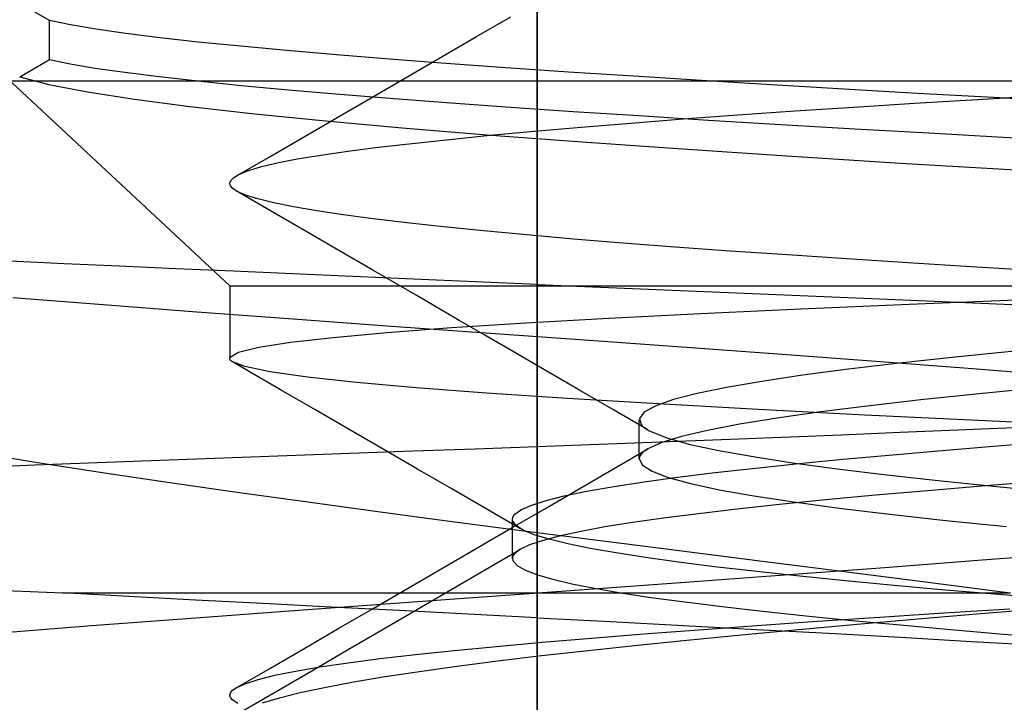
# Model space of a CAD drawing. Header units: millimetres. Extents: x 0 to 93, y -50 to 1.2.
# Tile 124 of 137: x 83.895 to 84.857, y -2.207 to -1.54. Entities that reach past the tile are written whole.
import ezdxf

# ---------------------------------------------------------------- set-up
doc = ezdxf.new("R2010")
doc.units = ezdxf.units.MM
doc.layers.add('MAIN-2', color=7, linetype='Continuous')

msp = doc.modelspace()

# ---------------------------------------------------------------- linework, layer by layer
at = {"layer": 'MAIN-2'}
for p, q in [((84.4005, -9), (84.4005, 0)), ((84.4005, 0), (84.4005, -9)), ((82.69, -0.48515), (84.1, -1.8)), ((84.4005, -8), (84.4005, -0.8)), ((84.4005, -0.8), (84.4005, -8)), ((83.92393, -1.54093), (83.69376, -1.40701)), ((83.92393, -1.54093), (83.69376, -1.40701)), ((84.34122, -1.55662), (84.37476, -1.53713)), ((84.34122, -1.55662), (84.37476, -1.53713)), ((83.94442, -1.54508), (83.92393, -1.54093)), ((83.92393, -1.57907), (83.92393, -1.54093)), ((83.94442, -1.54508), (83.92393, -1.54093)), ((83.92393, -1.57907), (83.92393, -1.54093)), ((83.96924, -1.54924), (83.94442, -1.54508)), ((83.96924, -1.54924), (83.94442, -1.54508)), ((83.99837, -1.55342), (83.96924, -1.54924)), ((83.99837, -1.55342), (83.96924, -1.54924)), ((84.0318, -1.55762), (83.99837, -1.55342)), ((84.0318, -1.55762), (83.99837, -1.55342)), ((84.06935, -1.56184), (84.0318, -1.55762)), ((84.06935, -1.56184), (84.0318, -1.55762)), ((84.30768, -1.57611), (84.34122, -1.55662)), ((84.30768, -1.57611), (84.34122, -1.55662)), ((84.11076, -1.56605), (84.06935, -1.56184)), ((84.11076, -1.56605), (84.06935, -1.56184)), ((84.15578, -1.57025), (84.11076, -1.56605)), ((84.15578, -1.57025), (84.11076, -1.56605)), ((84.20425, -1.57443), (84.15578, -1.57025)), ((84.20425, -1.57443), (84.15578, -1.57025)), ((84.25613, -1.57861), (84.20425, -1.57443)), ((84.25613, -1.57861), (84.20425, -1.57443)), ((84.27416, -1.59558), (84.30768, -1.57611)), ((84.27416, -1.59558), (84.30768, -1.57611)), ((83.8948, -1.59601), (83.92393, -1.57907)), ((83.8948, -1.59601), (83.92393, -1.57907)), ((83.92393, -1.57907), (83.94406, -1.58315)), ((83.92393, -1.57907), (83.94406, -1.58315)), ((83.94406, -1.58315), (83.96857, -1.58727)), ((83.94406, -1.58315), (83.96857, -1.58727)), ((83.96857, -1.58727), (83.99754, -1.59144)), ((83.96857, -1.58727), (83.99754, -1.59144)), ((84.31136, -1.58279), (84.25613, -1.57861)), ((84.31136, -1.58279), (84.25613, -1.57861)), ((84.36976, -1.58698), (84.31136, -1.58279)), ((84.36976, -1.58698), (84.31136, -1.58279)), ((84.43107, -1.59118), (84.36976, -1.58698)), ((84.43107, -1.59118), (84.36976, -1.58698)), ((83.8948, -1.59601), (83.92341, -1.60342)), ((83.8948, -1.59601), (83.92341, -1.60342)), ((83.99754, -1.59144), (84.03108, -1.59566)), ((83.99754, -1.59144), (84.03108, -1.59566)), ((84.03108, -1.59566), (84.06908, -1.59993)), ((84.03108, -1.59566), (84.06908, -1.59993)), ((84.24063, -1.61504), (84.27416, -1.59558)), ((84.24063, -1.61504), (84.27416, -1.59558)), ((84.49496, -1.59537), (84.43107, -1.59118)), ((84.49496, -1.59537), (84.43107, -1.59118)), ((84.56121, -1.59954), (84.49496, -1.59537)), ((84.56121, -1.59954), (84.49496, -1.59537)), ((84.4005, -1.6), (83.4005, -1.6)), ((83.92341, -1.60342), (83.96093, -1.61069)), ((83.92341, -1.60342), (83.96093, -1.61069)), ((84.06908, -1.59993), (84.11131, -1.60423)), ((84.06908, -1.59993), (84.11131, -1.60423)), ((84.11131, -1.60423), (84.1576, -1.60853)), ((84.11131, -1.60423), (84.1576, -1.60853)), ((85.4005, -1.6), (84.4005, -1.6)), ((84.4005, -1.6), (84.4005, -1.95735)), ((84.40051, -1.6), (84.40051, -1.79866)), ((84.62961, -1.6037), (84.56121, -1.59954)), ((84.62961, -1.6037), (84.56121, -1.59954)), ((84.7, -1.60786), (84.62961, -1.6037)), ((84.7, -1.60786), (84.62961, -1.6037)), ((83.96093, -1.61069), (84.00707, -1.61786)), ((83.96093, -1.61069), (84.00707, -1.61786)), ((84.1576, -1.60853), (84.20757, -1.61282)), ((84.1576, -1.60853), (84.20757, -1.61282)), ((84.20718, -1.63446), (84.24063, -1.61504)), ((84.20718, -1.63446), (84.24063, -1.61504)), ((84.20757, -1.61282), (84.26067, -1.61707)), ((84.20757, -1.61282), (84.26067, -1.61707)), ((84.77227, -1.61201), (84.7, -1.60786)), ((84.77227, -1.61201), (84.7, -1.60786)), ((84.84641, -1.61617), (84.77227, -1.61201)), ((84.84641, -1.61617), (84.77227, -1.61201)), ((84.83086, -1.61787), (84.89439, -1.61406)), ((84.83086, -1.61787), (84.89439, -1.61406)), ((84.9225, -1.62036), (84.84641, -1.61617)), ((84.9225, -1.62036), (84.84641, -1.61617)), ((84.00707, -1.61786), (84.06097, -1.62489)), ((84.00707, -1.61786), (84.06097, -1.62489)), ((84.06097, -1.62489), (84.12176, -1.6318)), ((84.06097, -1.62489), (84.12176, -1.6318)), ((84.26067, -1.61707), (84.31639, -1.62128)), ((84.26067, -1.61707), (84.31639, -1.62128)), ((84.31639, -1.62128), (84.37451, -1.62545)), ((84.31639, -1.62128), (84.37451, -1.62545)), ((84.37451, -1.62545), (84.43549, -1.6296)), ((84.37451, -1.62545), (84.43549, -1.6296)), ((84.65215, -1.62922), (84.70979, -1.6254)), ((84.65215, -1.62922), (84.70979, -1.6254)), ((84.70979, -1.6254), (84.76935, -1.62163)), ((84.70979, -1.6254), (84.76935, -1.62163)), ((84.76935, -1.62163), (84.83086, -1.61787)), ((84.76935, -1.62163), (84.83086, -1.61787)), ((84.12176, -1.6318), (84.19041, -1.63868)), ((84.12176, -1.6318), (84.19041, -1.63868)), ((84.17372, -1.65388), (84.20718, -1.63446)), ((84.17372, -1.65388), (84.20718, -1.63446)), ((84.43549, -1.6296), (84.49987, -1.6338)), ((84.43549, -1.6296), (84.49987, -1.6338)), ((84.49987, -1.6338), (84.56792, -1.63807)), ((84.49987, -1.6338), (84.56792, -1.63807)), ((84.54303, -1.63704), (84.5965, -1.6331)), ((84.54303, -1.63704), (84.5965, -1.6331)), ((84.5965, -1.6331), (84.65215, -1.62922)), ((84.5965, -1.6331), (84.65215, -1.62922)), ((84.19041, -1.63868), (84.26853, -1.6457)), ((84.19041, -1.63868), (84.26853, -1.6457)), ((84.39748, -1.64904), (84.44332, -1.64502)), ((84.39748, -1.64904), (84.44332, -1.64502)), ((84.44332, -1.64502), (84.49191, -1.64101)), ((84.44332, -1.64502), (84.49191, -1.64101)), ((84.49191, -1.64101), (84.54303, -1.63704)), ((84.49191, -1.64101), (84.54303, -1.63704)), ((84.56792, -1.63807), (84.63866, -1.64236)), ((84.56792, -1.63807), (84.63866, -1.64236)), ((84.63866, -1.64236), (84.71078, -1.6466)), ((84.63866, -1.64236), (84.71078, -1.6466)), ((84.14025, -1.6733), (84.17372, -1.65388)), ((84.14025, -1.6733), (84.17372, -1.65388)), ((84.26853, -1.6457), (84.35542, -1.6528)), ((84.26853, -1.6457), (84.35542, -1.6528)), ((84.31487, -1.65699), (84.3546, -1.65303)), ((84.31487, -1.65699), (84.3546, -1.65303)), ((84.3546, -1.65303), (84.39748, -1.64904)), ((84.3546, -1.65303), (84.39748, -1.64904)), ((84.35542, -1.6528), (84.44888, -1.65982)), ((84.35542, -1.6528), (84.44888, -1.65982)), ((84.71078, -1.6466), (84.78315, -1.65075)), ((84.71078, -1.6466), (84.78315, -1.65075)), ((84.78315, -1.65075), (84.856, -1.65483)), ((84.78315, -1.65075), (84.856, -1.65483)), ((84.856, -1.65483), (84.93035, -1.65891)), ((84.856, -1.65483), (84.93035, -1.65891)), ((84.2452, -1.66475), (84.27837, -1.66089)), ((84.2452, -1.66475), (84.27837, -1.66089)), ((84.27837, -1.66089), (84.31487, -1.65699)), ((84.27837, -1.66089), (84.31487, -1.65699)), ((84.44888, -1.65982), (84.54721, -1.66668)), ((84.44888, -1.65982), (84.54721, -1.66668)), ((84.10678, -1.69271), (84.14025, -1.6733)), ((84.10678, -1.69271), (84.14025, -1.6733)), ((84.16604, -1.67614), (84.18903, -1.67235)), ((84.16604, -1.67614), (84.18903, -1.67235)), ((84.18903, -1.67235), (84.21541, -1.66856)), ((84.18903, -1.67235), (84.21541, -1.66856)), ((84.21541, -1.66856), (84.2452, -1.66475)), ((84.21541, -1.66856), (84.2452, -1.66475)), ((84.54721, -1.66668), (84.64923, -1.67342)), ((84.54721, -1.66668), (84.64923, -1.67342)), ((84.64923, -1.67342), (84.75542, -1.68009)), ((84.64923, -1.67342), (84.75542, -1.68009)), ((84.13022, -1.68385), (84.14643, -1.67997)), ((84.13022, -1.68385), (84.14643, -1.67997)), ((84.14643, -1.67997), (84.16604, -1.67614)), ((84.14643, -1.67997), (84.16604, -1.67614)), ((84.75542, -1.68009), (84.8681, -1.68684)), ((84.75542, -1.68009), (84.8681, -1.68684)), ((84.10396, -1.69437), (84.10815, -1.69174)), ((84.10396, -1.69437), (84.10815, -1.69174)), ((84.10815, -1.69174), (84.11745, -1.68778)), ((84.10815, -1.69174), (84.11745, -1.68778)), ((84.11745, -1.68778), (84.13022, -1.68385)), ((84.11745, -1.68778), (84.13022, -1.68385)), ((84.10027, -1.69964), (84.10133, -1.69701)), ((84.10027, -1.69964), (84.10133, -1.69701)), ((84.10081, -1.70227), (84.10027, -1.69964)), ((84.10081, -1.70227), (84.10027, -1.69964)), ((84.10294, -1.70489), (84.10081, -1.70227)), ((84.10294, -1.70489), (84.10081, -1.70227)), ((84.10133, -1.69701), (84.10396, -1.69437)), ((84.10133, -1.69701), (84.10396, -1.69437)), ((84.10667, -1.70748), (84.10294, -1.70489)), ((84.10667, -1.70748), (84.10294, -1.70489)), ((84.13979, -1.7267), (84.10641, -1.70735)), ((84.13979, -1.7267), (84.10641, -1.70735)), ((84.11533, -1.71137), (84.10667, -1.70748)), ((84.11533, -1.71137), (84.10667, -1.70748)), ((84.12756, -1.71523), (84.11533, -1.71137)), ((84.12756, -1.71523), (84.11533, -1.71137)), ((84.14329, -1.71906), (84.12756, -1.71523)), ((84.14329, -1.71906), (84.12756, -1.71523)), ((84.16245, -1.72288), (84.14329, -1.71906)), ((84.16245, -1.72288), (84.14329, -1.71906)), ((84.17316, -1.74606), (84.13979, -1.7267)), ((84.17316, -1.74606), (84.13979, -1.7267)), ((84.18502, -1.72671), (84.16245, -1.72288)), ((84.18502, -1.72671), (84.16245, -1.72288)), ((84.21098, -1.73057), (84.18502, -1.72671)), ((84.21098, -1.73057), (84.18502, -1.72671)), ((84.24031, -1.73447), (84.21098, -1.73057)), ((84.24031, -1.73447), (84.21098, -1.73057)), ((84.27298, -1.73842), (84.24031, -1.73447)), ((84.27298, -1.73842), (84.24031, -1.73447)), ((84.30892, -1.7424), (84.27298, -1.73842)), ((84.30892, -1.7424), (84.27298, -1.73842)), ((84.20655, -1.76543), (84.17316, -1.74606)), ((84.20655, -1.76543), (84.17316, -1.74606)), ((84.34809, -1.7464), (84.30892, -1.7424)), ((84.34809, -1.7464), (84.30892, -1.7424)), ((84.39042, -1.75039), (84.34809, -1.7464)), ((84.39042, -1.75039), (84.34809, -1.7464)), ((84.43581, -1.75437), (84.39042, -1.75039)), ((84.43581, -1.75437), (84.39042, -1.75039)), ((84.48413, -1.75831), (84.43581, -1.75437)), ((84.48413, -1.75831), (84.43581, -1.75437)), ((84.53528, -1.76221), (84.48413, -1.75831)), ((84.53528, -1.76221), (84.48413, -1.75831)), ((84.23993, -1.7848), (84.20655, -1.76543)), ((84.23993, -1.7848), (84.20655, -1.76543)), ((84.589, -1.76608), (84.53528, -1.76221)), ((84.589, -1.76608), (84.53528, -1.76221)), ((84.64499, -1.76993), (84.589, -1.76608)), ((84.64499, -1.76993), (84.589, -1.76608)), ((84.70295, -1.77378), (84.64499, -1.76993)), ((84.70295, -1.77378), (84.64499, -1.76993)), ((83.9382, -1.77845), (83.88594, -1.77598)), ((83.99197, -1.7809), (83.9382, -1.77845)), ((84.76277, -1.77765), (84.70295, -1.77378)), ((84.76277, -1.77765), (84.70295, -1.77378)), ((84.82452, -1.78155), (84.76277, -1.77765)), ((84.82452, -1.78155), (84.76277, -1.77765)), ((84.04724, -1.78336), (83.99197, -1.7809)), ((84.10383, -1.78583), (84.04724, -1.78336)), ((84.16154, -1.78833), (84.10383, -1.78583)), ((84.2202, -1.79086), (84.16154, -1.78833)), ((84.28217, -1.80931), (84.23993, -1.7848)), ((84.28217, -1.80931), (84.23993, -1.7848)), ((84.88827, -1.78549), (84.82452, -1.78155)), ((84.88827, -1.78549), (84.82452, -1.78155)), ((84.27966, -1.79343), (84.2202, -1.79086)), ((84.33981, -1.79603), (84.27966, -1.79343)), ((84.40051, -1.79866), (84.33981, -1.79603)), ((84.40051, -1.79866), (84.45486, -1.80101)), ((84.1, -1.8), (85.6, -1.8)), ((84.1, -1.8), (84.1, -1.87102)), ((84.1, -1.8), (85.6, -1.8)), ((84.1, -1.8), (84.1, -1.87102)), ((84.45486, -1.80101), (84.50941, -1.80336)), ((84.50941, -1.80336), (84.56404, -1.8057)), ((84.56404, -1.8057), (84.61862, -1.80802)), ((84.61862, -1.80802), (84.67304, -1.81031)), ((83.97633, -1.81882), (83.88807, -1.81183)), ((84.32439, -1.83383), (84.28217, -1.80931)), ((84.32439, -1.83383), (84.28217, -1.80931)), ((84.65823, -1.82243), (84.76393, -1.81789)), ((84.65823, -1.82243), (84.76393, -1.81789)), ((84.67304, -1.81031), (84.7272, -1.81258)), ((84.7272, -1.81258), (84.78101, -1.81483)), ((84.76393, -1.81789), (84.87624, -1.81333)), ((84.76393, -1.81789), (84.87624, -1.81333)), ((84.78101, -1.81483), (84.83437, -1.81709)), ((84.83437, -1.81709), (84.88711, -1.81934)), ((84.06779, -1.8258), (83.97633, -1.81882)), ((84.16189, -1.83278), (84.06779, -1.8258)), ((84.47064, -1.83159), (84.56021, -1.82698)), ((84.47064, -1.83159), (84.56021, -1.82698)), ((84.56021, -1.82698), (84.65823, -1.82243)), ((84.56021, -1.82698), (84.65823, -1.82243)), ((84.258, -1.83977), (84.16189, -1.83278)), ((84.31664, -1.84095), (84.38939, -1.83625)), ((84.31664, -1.84095), (84.38939, -1.83625)), ((84.34927, -1.84828), (84.32439, -1.83383)), ((84.34927, -1.84828), (84.32439, -1.83383)), ((84.38939, -1.83625), (84.47064, -1.83159)), ((84.38939, -1.83625), (84.47064, -1.83159)), ((84.20103, -1.85046), (84.25354, -1.84569)), ((84.20103, -1.85046), (84.25354, -1.84569)), ((84.25354, -1.84569), (84.31664, -1.84095)), ((84.25354, -1.84569), (84.31664, -1.84095)), ((84.355, -1.84674), (84.258, -1.83977)), ((84.45141, -1.85365), (84.355, -1.84674)), ((84.12845, -1.86011), (84.15929, -1.85527)), ((84.12845, -1.86011), (84.15929, -1.85527)), ((84.15929, -1.85527), (84.20103, -1.85046)), ((84.15929, -1.85527), (84.20103, -1.85046)), ((84.37416, -1.86274), (84.34927, -1.84828)), ((84.37416, -1.86274), (84.34927, -1.84828)), ((84.5464, -1.86049), (84.45141, -1.85365)), ((84.10033, -1.86985), (84.10874, -1.86497)), ((84.10033, -1.86985), (84.10874, -1.86497)), ((84.10874, -1.86497), (84.12845, -1.86011)), ((84.10874, -1.86497), (84.12845, -1.86011)), ((84.40774, -1.88224), (84.37416, -1.86274)), ((84.40774, -1.88224), (84.37416, -1.86274)), ((84.63978, -1.86729), (84.5464, -1.86049)), ((84.86739, -1.86396), (84.80888, -1.86984)), ((84.86739, -1.86396), (84.80888, -1.86984)), ((84.10001, -1.87122), (84.10007, -1.87053)), ((84.10001, -1.87122), (84.10007, -1.87053)), ((84.10019, -1.8719), (84.10001, -1.87122)), ((84.10019, -1.8719), (84.10001, -1.87122)), ((84.10007, -1.87053), (84.10033, -1.86985)), ((84.10007, -1.87053), (84.10033, -1.86985)), ((84.10059, -1.87259), (84.10019, -1.8719)), ((84.10059, -1.87259), (84.10019, -1.8719)), ((84.1012, -1.87328), (84.10059, -1.87259)), ((84.1012, -1.87328), (84.10059, -1.87259)), ((84.10203, -1.87397), (84.1012, -1.87328)), ((84.10203, -1.87397), (84.1012, -1.87328)), ((84.11493, -1.87908), (84.10203, -1.87397)), ((84.11493, -1.87908), (84.10203, -1.87397)), ((84.11618, -1.88223), (84.10328, -1.87477)), ((84.11618, -1.88223), (84.10328, -1.87477)), ((84.73147, -1.87411), (84.63978, -1.86729)), ((84.75456, -1.87572), (84.70476, -1.8816)), ((84.75456, -1.87572), (84.70476, -1.8816)), ((84.82149, -1.88099), (84.73147, -1.87411)), ((84.80888, -1.86984), (84.75456, -1.87572)), ((84.80888, -1.86984), (84.75456, -1.87572)), ((84.13971, -1.88421), (84.11493, -1.87908)), ((84.13971, -1.88421), (84.11493, -1.87908)), ((84.14967, -1.90162), (84.11618, -1.88223)), ((84.14967, -1.90162), (84.11618, -1.88223)), ((84.17618, -1.88934), (84.13971, -1.88421)), ((84.17618, -1.88934), (84.13971, -1.88421)), ((84.4413, -1.90175), (84.40774, -1.88224)), ((84.4413, -1.90175), (84.40774, -1.88224)), ((84.70476, -1.8816), (84.65981, -1.8875)), ((84.70476, -1.8816), (84.65981, -1.8875)), ((84.90965, -1.88797), (84.82149, -1.88099)), ((84.22379, -1.8945), (84.17618, -1.88934)), ((84.22379, -1.8945), (84.17618, -1.88934)), ((84.28214, -1.89972), (84.22379, -1.8945)), ((84.28214, -1.89972), (84.22379, -1.8945)), ((84.62001, -1.89342), (84.58562, -1.89935)), ((84.62001, -1.89342), (84.58562, -1.89935)), ((84.65981, -1.8875), (84.62001, -1.89342)), ((84.65981, -1.8875), (84.62001, -1.89342)), ((84.18317, -1.921), (84.14967, -1.90162)), ((84.18317, -1.921), (84.14967, -1.90162)), ((84.35095, -1.90496), (84.28214, -1.89972)), ((84.35095, -1.90496), (84.28214, -1.89972)), ((84.42995, -1.91022), (84.35095, -1.90496)), ((84.42995, -1.91022), (84.35095, -1.90496)), ((84.47491, -1.9213), (84.4413, -1.90175)), ((84.47491, -1.9213), (84.4413, -1.90175)), ((84.58562, -1.89935), (84.55678, -1.90532)), ((84.58562, -1.89935), (84.55678, -1.90532)), ((84.89749, -1.89929), (84.83575, -1.90529)), ((84.89749, -1.89929), (84.83575, -1.90529)), ((84.51878, -1.91555), (84.42995, -1.91022)), ((84.51878, -1.91555), (84.42995, -1.91022)), ((84.53359, -1.91133), (84.51629, -1.9174)), ((84.53359, -1.91133), (84.51629, -1.9174)), ((84.55678, -1.90532), (84.53359, -1.91133)), ((84.55678, -1.90532), (84.53359, -1.91133)), ((84.77829, -1.91129), (84.72545, -1.91729)), ((84.77829, -1.91129), (84.72545, -1.91729)), ((84.83575, -1.90529), (84.77829, -1.91129)), ((84.83575, -1.90529), (84.77829, -1.91129)), ((84.21666, -1.94039), (84.18317, -1.921)), ((84.21666, -1.94039), (84.18317, -1.921)), ((84.5085, -1.94084), (84.47491, -1.9213)), ((84.5085, -1.94084), (84.47491, -1.9213)), ((84.50515, -1.92349), (84.50035, -1.92958)), ((84.50515, -1.92349), (84.50035, -1.92958)), ((84.51629, -1.9174), (84.50515, -1.92349)), ((84.51629, -1.9174), (84.50515, -1.92349)), ((84.61629, -1.92094), (84.51878, -1.91555)), ((84.61629, -1.92094), (84.51878, -1.91555)), ((84.72082, -1.92632), (84.61629, -1.92094)), ((84.72082, -1.92632), (84.61629, -1.92094)), ((84.67757, -1.92329), (84.635, -1.92929)), ((84.67757, -1.92329), (84.635, -1.92929)), ((84.72545, -1.91729), (84.67757, -1.92329)), ((84.72545, -1.91729), (84.67757, -1.92329)), ((84.50016, -1.93425), (84.50016, -1.93109)), ((84.50016, -1.93425), (84.50016, -1.93109)), ((84.50035, -1.92958), (84.50198, -1.93565)), ((84.50035, -1.92958), (84.50198, -1.93565)), ((84.635, -1.92929), (84.59805, -1.9353)), ((84.635, -1.92929), (84.59805, -1.9353)), ((84.83187, -1.9317), (84.72082, -1.92632)), ((84.83187, -1.9317), (84.72082, -1.92632)), ((84.94962, -1.93712), (84.83187, -1.9317)), ((84.94962, -1.93712), (84.83187, -1.9317)), ((84.25014, -1.95977), (84.21666, -1.94039)), ((84.25014, -1.95977), (84.21666, -1.94039)), ((84.50016, -1.93741), (84.50016, -1.93425)), ((84.50016, -1.93741), (84.50016, -1.93425)), ((84.50016, -1.94058), (84.50016, -1.93741)), ((84.50016, -1.94058), (84.50016, -1.93741)), ((84.50016, -1.94374), (84.50016, -1.94058)), ((84.50016, -1.94374), (84.50016, -1.94058)), ((84.50198, -1.93565), (84.50307, -1.93686)), ((84.50198, -1.93565), (84.50307, -1.93686)), ((84.50307, -1.93686), (84.50442, -1.93806)), ((84.50307, -1.93686), (84.50442, -1.93806)), ((84.50442, -1.93806), (84.50602, -1.93927)), ((84.50442, -1.93806), (84.50602, -1.93927)), ((84.50602, -1.93927), (84.50788, -1.94047)), ((84.50602, -1.93927), (84.50788, -1.94047)), ((84.50788, -1.94047), (84.51, -1.94168)), ((84.50788, -1.94047), (84.51, -1.94168)), ((84.51, -1.94168), (84.51237, -1.94288)), ((84.51, -1.94168), (84.51237, -1.94288)), ((84.51237, -1.94288), (84.52813, -1.94893)), ((84.51237, -1.94288), (84.52813, -1.94893)), ((84.56686, -1.9413), (84.54153, -1.9473)), ((84.56686, -1.9413), (84.54153, -1.9473)), ((84.59805, -1.9353), (84.56686, -1.9413)), ((84.59805, -1.9353), (84.56686, -1.9413)), ((84.8117, -1.94127), (84.75523, -1.94357)), ((84.86707, -1.93901), (84.8117, -1.94127)), ((84.52096, -1.95282), (84.46091, -1.9551)), ((84.50016, -1.94693), (84.50016, -1.94374)), ((84.50016, -1.94693), (84.50016, -1.94374)), ((84.50016, -1.95011), (84.50016, -1.94693)), ((84.50016, -1.95011), (84.50016, -1.94693)), ((84.50016, -1.9533), (84.50016, -1.95011)), ((84.50016, -1.9533), (84.50016, -1.95011)), ((84.58052, -1.95051), (84.52096, -1.95282)), ((84.54153, -1.9473), (84.52213, -1.9533)), ((84.54153, -1.9473), (84.52213, -1.9533)), ((84.52813, -1.94893), (84.55009, -1.95498)), ((84.52813, -1.94893), (84.55009, -1.95498)), ((84.6395, -1.9482), (84.58052, -1.95051)), ((84.69778, -1.94588), (84.6395, -1.9482)), ((84.75523, -1.94357), (84.69778, -1.94588)), ((84.85432, -1.95615), (84.91119, -1.95169)), ((84.85432, -1.95615), (84.91119, -1.95169)), ((83.84243, -1.96138), (83.91028, -1.9723)), ((84.27885, -1.96175), (84.21742, -1.96395)), ((84.28365, -1.97917), (84.25014, -1.95977)), ((84.28365, -1.97917), (84.25014, -1.95977)), ((84.33991, -1.95955), (84.27885, -1.96175)), ((84.4005, -1.95735), (84.33991, -1.95955)), ((84.46091, -1.9551), (84.4005, -1.95735)), ((84.47514, -1.97879), (84.50873, -1.95925)), ((84.47514, -1.97879), (84.50873, -1.95925)), ((84.50016, -1.95648), (84.50016, -1.9533)), ((84.50016, -1.95648), (84.50016, -1.9533)), ((84.50016, -1.95967), (84.50016, -1.95648)), ((84.50016, -1.95967), (84.50016, -1.95648)), ((84.50016, -1.96285), (84.50016, -1.95967)), ((84.50016, -1.96285), (84.50016, -1.95967)), ((84.504, -1.96263), (84.50233, -1.96429)), ((84.504, -1.96263), (84.50233, -1.96429)), ((84.50615, -1.96097), (84.504, -1.96263)), ((84.50615, -1.96097), (84.504, -1.96263)), ((84.50877, -1.9593), (84.50615, -1.96097)), ((84.50877, -1.9593), (84.50615, -1.96097)), ((84.52213, -1.9533), (84.50877, -1.9593)), ((84.52213, -1.9533), (84.50877, -1.9593)), ((84.55009, -1.95498), (84.57795, -1.961)), ((84.55009, -1.95498), (84.57795, -1.961)), ((84.57795, -1.961), (84.6114, -1.967)), ((84.57795, -1.961), (84.6114, -1.967)), ((84.74793, -1.96511), (84.7998, -1.96063)), ((84.74793, -1.96511), (84.7998, -1.96063)), ((84.7998, -1.96063), (84.85432, -1.95615)), ((84.7998, -1.96063), (84.85432, -1.95615)), ((83.91028, -1.9723), (83.97771, -1.98274)), ((84.03218, -1.97069), (83.97067, -1.973)), ((84.09393, -1.96842), (84.03218, -1.97069)), ((84.15574, -1.96617), (84.09393, -1.96842)), ((84.21742, -1.96395), (84.15574, -1.96617)), ((84.50016, -1.96604), (84.50016, -1.96285)), ((84.50016, -1.96604), (84.50016, -1.96285)), ((84.50016, -1.96922), (84.50016, -1.96604)), ((84.50016, -1.96922), (84.50016, -1.96604)), ((84.5004, -1.96762), (84.50016, -1.96929)), ((84.5004, -1.96762), (84.50016, -1.96929)), ((84.50016, -1.96929), (84.50332, -1.97529)), ((84.50016, -1.96929), (84.50332, -1.97529)), ((84.50113, -1.96596), (84.5004, -1.96762)), ((84.50113, -1.96596), (84.5004, -1.96762)), ((84.50233, -1.96429), (84.50113, -1.96596)), ((84.50233, -1.96429), (84.50113, -1.96596)), ((84.6114, -1.967), (84.65007, -1.97294)), ((84.6114, -1.967), (84.65007, -1.97294)), ((84.65329, -1.97405), (84.69903, -1.96959)), ((84.65329, -1.97405), (84.69903, -1.96959)), ((84.69903, -1.96959), (84.74793, -1.96511)), ((84.69903, -1.96959), (84.74793, -1.96511)), ((83.9096, -1.97536), (83.84922, -1.97775)), ((83.97067, -1.973), (83.9096, -1.97536)), ((84.31715, -1.99857), (84.28365, -1.97917)), ((84.31715, -1.99857), (84.28365, -1.97917)), ((84.44155, -1.99833), (84.47514, -1.97879)), ((84.44155, -1.99833), (84.47514, -1.97879)), ((84.50332, -1.97529), (84.51283, -1.98129)), ((84.50332, -1.97529), (84.51283, -1.98129)), ((84.51283, -1.98129), (84.52864, -1.98729)), ((84.51283, -1.98129), (84.52864, -1.98729)), ((84.57146, -1.98297), (84.61076, -1.97851)), ((84.57146, -1.98297), (84.61076, -1.97851)), ((84.61076, -1.97851), (84.65329, -1.97405)), ((84.61076, -1.97851), (84.65329, -1.97405)), ((84.65007, -1.97294), (84.69363, -1.97885)), ((84.65007, -1.97294), (84.69363, -1.97885)), ((84.69363, -1.97885), (84.74202, -1.98473)), ((84.69363, -1.97885), (84.74202, -1.98473)), ((83.97771, -1.98274), (84.04388, -1.99257)), ((84.50288, -1.99194), (84.53545, -1.98745)), ((84.50288, -1.99194), (84.53545, -1.98745)), ((84.52864, -1.98729), (84.55058, -1.9933)), ((84.52864, -1.98729), (84.55058, -1.9933)), ((84.53545, -1.98745), (84.57146, -1.98297)), ((84.53545, -1.98745), (84.57146, -1.98297)), ((84.74202, -1.98473), (84.79522, -1.99063)), ((84.74202, -1.98473), (84.79522, -1.99063)), ((84.79522, -1.99063), (84.853, -1.99652)), ((84.79522, -1.99063), (84.853, -1.99652)), ((84.88987, -1.99145), (84.83487, -1.99584)), ((84.88987, -1.99145), (84.83487, -1.99584)), ((84.04388, -1.99257), (84.10975, -2.00201)), ((84.35067, -2.01798), (84.31715, -1.99857)), ((84.35067, -2.01798), (84.31715, -1.99857)), ((84.40799, -2.01784), (84.44155, -1.99833)), ((84.40799, -2.01784), (84.44155, -1.99833)), ((84.42698, -2.00537), (84.44855, -2.0009)), ((84.42698, -2.00537), (84.44855, -2.0009)), ((84.44855, -2.0009), (84.47387, -1.99642)), ((84.44855, -2.0009), (84.47387, -1.99642)), ((84.47387, -1.99642), (84.50288, -1.99194)), ((84.47387, -1.99642), (84.50288, -1.99194)), ((84.55058, -1.9933), (84.57845, -1.9993)), ((84.55058, -1.9933), (84.57845, -1.9993)), ((84.57845, -1.9993), (84.61204, -2.0053)), ((84.57845, -1.9993), (84.61204, -2.0053)), ((84.78192, -2.00027), (84.73103, -2.00475)), ((84.78192, -2.00027), (84.73103, -2.00475)), ((84.83487, -1.99584), (84.78192, -2.00027)), ((84.83487, -1.99584), (84.78192, -2.00027)), ((84.853, -1.99652), (84.91496, -2.00243)), ((84.853, -1.99652), (84.91496, -2.00243)), ((84.10975, -2.00201), (84.17641, -2.01129)), ((84.39521, -2.01432), (84.40919, -2.00984)), ((84.39521, -2.01432), (84.40919, -2.00984)), ((84.40919, -2.00984), (84.42698, -2.00537)), ((84.40919, -2.00984), (84.42698, -2.00537)), ((84.61204, -2.0053), (84.65116, -2.0113)), ((84.61204, -2.0053), (84.65116, -2.0113)), ((84.68268, -2.00928), (84.63743, -2.0138)), ((84.68268, -2.00928), (84.63743, -2.0138)), ((84.73103, -2.00475), (84.68268, -2.00928)), ((84.73103, -2.00475), (84.68268, -2.00928)), ((84.17641, -2.01129), (84.24469, -2.02059)), ((84.38419, -2.0374), (84.35067, -2.01798)), ((84.38419, -2.0374), (84.35067, -2.01798)), ((84.37442, -2.03735), (84.40799, -2.01784)), ((84.37442, -2.03735), (84.40799, -2.01784)), ((84.37877, -2.02329), (84.38506, -2.0188)), ((84.37877, -2.02329), (84.38506, -2.0188)), ((84.38506, -2.0188), (84.39521, -2.01432)), ((84.38506, -2.0188), (84.39521, -2.01432)), ((84.59582, -2.01829), (84.55799, -2.02273)), ((84.59582, -2.01829), (84.55799, -2.02273)), ((84.63743, -2.0138), (84.59582, -2.01829)), ((84.63743, -2.0138), (84.59582, -2.01829)), ((84.65116, -2.0113), (84.69562, -2.0173)), ((84.65116, -2.0113), (84.69562, -2.0173)), ((84.69562, -2.0173), (84.74522, -2.0233)), ((84.69562, -2.0173), (84.74522, -2.0233)), ((84.24469, -2.02059), (84.31493, -2.02995)), ((84.31493, -2.02995), (84.38741, -2.03943)), ((84.37634, -2.02881), (84.37635, -2.02771)), ((84.37634, -2.02881), (84.37635, -2.02771)), ((84.37634, -2.03466), (84.37634, -2.02831)), ((84.37634, -2.03466), (84.37634, -2.02831)), ((84.37656, -2.02991), (84.37634, -2.02881)), ((84.37656, -2.02991), (84.37634, -2.02881)), ((84.37635, -2.02771), (84.3766, -2.0266)), ((84.37635, -2.02771), (84.3766, -2.0266)), ((84.37981, -2.03437), (84.37656, -2.02991)), ((84.37981, -2.03437), (84.37656, -2.02991)), ((84.3766, -2.0266), (84.37709, -2.0255)), ((84.3766, -2.0266), (84.37709, -2.0255)), ((84.37709, -2.0255), (84.37782, -2.02439)), ((84.37709, -2.0255), (84.37782, -2.02439)), ((84.37782, -2.02439), (84.37877, -2.02329)), ((84.37782, -2.02439), (84.37877, -2.02329)), ((84.52391, -2.02711), (84.49352, -2.03144)), ((84.52391, -2.02711), (84.49352, -2.03144)), ((84.55799, -2.02273), (84.52391, -2.02711)), ((84.55799, -2.02273), (84.52391, -2.02711)), ((84.74522, -2.0233), (84.79975, -2.02931)), ((84.74522, -2.0233), (84.79975, -2.02931)), ((84.79975, -2.02931), (84.85894, -2.03531)), ((84.79975, -2.02931), (84.85894, -2.03531)), ((84.34087, -2.05684), (84.37442, -2.03735)), ((84.34087, -2.05684), (84.37442, -2.03735)), ((84.37634, -2.04102), (84.37634, -2.03466)), ((84.37634, -2.04102), (84.37634, -2.03466)), ((84.38685, -2.03882), (84.37981, -2.03437)), ((84.38685, -2.03882), (84.37981, -2.03437)), ((84.39765, -2.04328), (84.38685, -2.03882)), ((84.39765, -2.04328), (84.38685, -2.03882)), ((84.38741, -2.03943), (84.46226, -2.04906)), ((84.46671, -2.03572), (84.44334, -2.04001)), ((84.46671, -2.03572), (84.44334, -2.04001)), ((84.49352, -2.03144), (84.46671, -2.03572)), ((84.49352, -2.03144), (84.46671, -2.03572)), ((84.37634, -2.04737), (84.37634, -2.04102)), ((84.37634, -2.04737), (84.37634, -2.04102)), ((84.37634, -2.05373), (84.37634, -2.04737)), ((84.37634, -2.05373), (84.37634, -2.04737)), ((84.40642, -2.0488), (84.39307, -2.0533)), ((84.40642, -2.0488), (84.39307, -2.0533)), ((84.41217, -2.04774), (84.39765, -2.04328)), ((84.41217, -2.04774), (84.39765, -2.04328)), ((84.42326, -2.04437), (84.40642, -2.0488)), ((84.42326, -2.04437), (84.40642, -2.0488)), ((84.43037, -2.0522), (84.41217, -2.04774)), ((84.43037, -2.0522), (84.41217, -2.04774)), ((84.44334, -2.04001), (84.42326, -2.04437)), ((84.44334, -2.04001), (84.42326, -2.04437)), ((84.46226, -2.04906), (84.53922, -2.05886)), ((84.30732, -2.07633), (84.34087, -2.05684)), ((84.30732, -2.07633), (84.34087, -2.05684)), ((84.35059, -2.07699), (84.38406, -2.05746)), ((84.35059, -2.07699), (84.38406, -2.05746)), ((84.37634, -2.06008), (84.37634, -2.05373)), ((84.37634, -2.06008), (84.37634, -2.05373)), ((84.38348, -2.05781), (84.37791, -2.06231)), ((84.38348, -2.05781), (84.37791, -2.06231)), ((84.39307, -2.0533), (84.38348, -2.05781)), ((84.39307, -2.0533), (84.38348, -2.05781)), ((84.4522, -2.05667), (84.43037, -2.0522)), ((84.4522, -2.05667), (84.43037, -2.0522)), ((84.47758, -2.06114), (84.4522, -2.05667)), ((84.47758, -2.06114), (84.4522, -2.05667)), ((84.53922, -2.05886), (84.618, -2.06885)), ((84.37632, -2.06577), (84.3763, -2.06693)), ((84.37632, -2.06577), (84.3763, -2.06693)), ((84.3763, -2.06693), (84.37655, -2.06807)), ((84.3763, -2.06693), (84.37655, -2.06807)), ((84.37659, -2.06462), (84.37632, -2.06577)), ((84.37659, -2.06462), (84.37632, -2.06577)), ((84.37634, -2.06644), (84.37634, -2.06008)), ((84.37634, -2.06644), (84.37634, -2.06008)), ((84.37655, -2.06807), (84.37704, -2.06922)), ((84.37655, -2.06807), (84.37704, -2.06922)), ((84.37712, -2.06346), (84.37659, -2.06462)), ((84.37712, -2.06346), (84.37659, -2.06462)), ((84.37791, -2.06231), (84.37712, -2.06346)), ((84.37791, -2.06231), (84.37712, -2.06346)), ((84.50637, -2.06561), (84.47758, -2.06114)), ((84.50637, -2.06561), (84.47758, -2.06114)), ((84.53849, -2.07008), (84.50637, -2.06561)), ((84.53849, -2.07008), (84.50637, -2.06561)), ((84.74024, -2.07525), (84.83101, -2.06831)), ((84.83101, -2.06831), (84.91821, -2.0614)), ((84.2738, -2.0958), (84.30732, -2.07633)), ((84.2738, -2.0958), (84.30732, -2.07633)), ((84.31709, -2.09652), (84.35059, -2.07699)), ((84.31709, -2.09652), (84.35059, -2.07699)), ((84.37704, -2.06922), (84.38129, -2.07365)), ((84.37704, -2.06922), (84.38129, -2.07365)), ((84.38129, -2.07365), (84.38918, -2.07804)), ((84.38129, -2.07365), (84.38918, -2.07804)), ((84.38918, -2.07804), (84.40063, -2.08242)), ((84.38918, -2.07804), (84.40063, -2.08242)), ((84.57384, -2.07456), (84.53849, -2.07008)), ((84.57384, -2.07456), (84.53849, -2.07008)), ((84.61235, -2.07903), (84.57384, -2.07456)), ((84.61235, -2.07903), (84.57384, -2.07456)), ((84.618, -2.06885), (84.69831, -2.07906)), ((84.64631, -2.08223), (84.74024, -2.07525)), ((84.40063, -2.08242), (84.41565, -2.08679)), ((84.40063, -2.08242), (84.41565, -2.08679)), ((84.41565, -2.08679), (84.4342, -2.09117)), ((84.41565, -2.08679), (84.4342, -2.09117)), ((84.54962, -2.08927), (84.64631, -2.08223)), ((84.65395, -2.08352), (84.61235, -2.07903)), ((84.65395, -2.08352), (84.61235, -2.07903)), ((84.6985, -2.08802), (84.65395, -2.08352)), ((84.6985, -2.08802), (84.65395, -2.08352)), ((84.69831, -2.07906), (84.77998, -2.08946)), ((83.84058, -2.09638), (83.93703, -2.09999)), ((84.24026, -2.11526), (84.2738, -2.0958)), ((84.24026, -2.11526), (84.2738, -2.0958)), ((84.28362, -2.11602), (84.31709, -2.09652)), ((84.28362, -2.11602), (84.31709, -2.09652)), ((84.35146, -2.10352), (84.45099, -2.09637)), ((84.4342, -2.09117), (84.45633, -2.09557)), ((84.4342, -2.09117), (84.45633, -2.09557)), ((84.45099, -2.09637), (84.54962, -2.08927)), ((84.45633, -2.09557), (84.48212, -2.10001)), ((84.45633, -2.09557), (84.48212, -2.10001)), ((84.7458, -2.09252), (84.6985, -2.08802)), ((84.7458, -2.09252), (84.6985, -2.08802)), ((84.79561, -2.09702), (84.7458, -2.09252)), ((84.79561, -2.09702), (84.7458, -2.09252)), ((84.77998, -2.08946), (84.86284, -2.10004)), ((84.84777, -2.10151), (84.79561, -2.09702)), ((84.84777, -2.10151), (84.79561, -2.09702)), ((84.00138, -2.10359), (83.93703, -2.09999)), ((83.93703, -2.1), (84.4005, -2.1)), ((84.06657, -2.10711), (84.00138, -2.10359)), ((84.13247, -2.11058), (84.06657, -2.10711)), ((84.25211, -2.1107), (84.35146, -2.10352)), ((84.4005, -2.1), (84.86285, -2.1)), ((84.48212, -2.10001), (84.51164, -2.10449)), ((84.48212, -2.10001), (84.51164, -2.10449)), ((84.51164, -2.10449), (84.54476, -2.10902)), ((84.51164, -2.10449), (84.54476, -2.10902)), ((84.90218, -2.10601), (84.84777, -2.10151)), ((84.90218, -2.10601), (84.84777, -2.10151)), ((84.19895, -2.11403), (84.13247, -2.11058)), ((84.15399, -2.11786), (84.25211, -2.1107)), ((84.26588, -2.11749), (84.19895, -2.11403)), ((84.20677, -2.13469), (84.24026, -2.11526)), ((84.20677, -2.13469), (84.24026, -2.11526)), ((84.25014, -2.13552), (84.28362, -2.11602)), ((84.25014, -2.13552), (84.28362, -2.11602)), ((84.54476, -2.10902), (84.58122, -2.11356)), ((84.54476, -2.10902), (84.58122, -2.11356)), ((84.58122, -2.11356), (84.62075, -2.11809)), ((84.58122, -2.11356), (84.62075, -2.11809)), ((84.79775, -2.11969), (84.86248, -2.1157)), ((84.79775, -2.11969), (84.86248, -2.1157)), ((84.83367, -2.12032), (84.89684, -2.11513)), ((84.83367, -2.12032), (84.89684, -2.11513)), ((83.96508, -2.13211), (84.05809, -2.125)), ((84.05809, -2.125), (84.15399, -2.11786)), ((84.33311, -2.121), (84.26588, -2.11749)), ((84.40051, -2.1245), (84.33311, -2.121)), ((84.40051, -2.1245), (84.47207, -2.12821)), ((84.62075, -2.11809), (84.66308, -2.12259)), ((84.62075, -2.11809), (84.66308, -2.12259)), ((84.66308, -2.12259), (84.70798, -2.12707)), ((84.66308, -2.12259), (84.70798, -2.12707)), ((84.67408, -2.12782), (84.73499, -2.12372)), ((84.67408, -2.12782), (84.73499, -2.12372)), ((84.71327, -2.13065), (84.77253, -2.12548)), ((84.71327, -2.13065), (84.77253, -2.12548)), ((84.73499, -2.12372), (84.79775, -2.11969)), ((84.73499, -2.12372), (84.79775, -2.11969)), ((84.77253, -2.12548), (84.83367, -2.12032)), ((84.77253, -2.12548), (84.83367, -2.12032)), ((83.87566, -2.1392), (83.96508, -2.13211)), ((84.17328, -2.15413), (84.20677, -2.13469)), ((84.17328, -2.15413), (84.20677, -2.13469)), ((84.21526, -2.15583), (84.25014, -2.13552)), ((84.21526, -2.15583), (84.25014, -2.13552)), ((84.47207, -2.12821), (84.54352, -2.13196)), ((84.54352, -2.13196), (84.61469, -2.13576)), ((84.55849, -2.13612), (84.61513, -2.13196)), ((84.55849, -2.13612), (84.61513, -2.13196)), ((84.60012, -2.14104), (84.65578, -2.13583)), ((84.60012, -2.14104), (84.65578, -2.13583)), ((84.61469, -2.13576), (84.68545, -2.13962)), ((84.61513, -2.13196), (84.67408, -2.12782)), ((84.61513, -2.13196), (84.67408, -2.12782)), ((84.65578, -2.13583), (84.71327, -2.13065)), ((84.65578, -2.13583), (84.71327, -2.13065)), ((84.70798, -2.12707), (84.75524, -2.13151)), ((84.70798, -2.12707), (84.75524, -2.13151)), ((84.75524, -2.13151), (84.80467, -2.13594)), ((84.75524, -2.13151), (84.80467, -2.13594)), ((84.80467, -2.13594), (84.85625, -2.14035)), ((84.80467, -2.13594), (84.85625, -2.14035)), ((84.40549, -2.14838), (84.45345, -2.14434)), ((84.40549, -2.14838), (84.45345, -2.14434)), ((84.45345, -2.14434), (84.50451, -2.14025)), ((84.45345, -2.14434), (84.50451, -2.14025)), ((84.50451, -2.14025), (84.55849, -2.13612)), ((84.50451, -2.14025), (84.55849, -2.13612)), ((84.54662, -2.14625), (84.60012, -2.14104)), ((84.54662, -2.14625), (84.60012, -2.14104)), ((84.68545, -2.13962), (84.75562, -2.14354)), ((84.75562, -2.14354), (84.82502, -2.14748)), ((84.85625, -2.14035), (84.91002, -2.14476)), ((84.85625, -2.14035), (84.91002, -2.14476)), ((84.13981, -2.17354), (84.17328, -2.15413)), ((84.13981, -2.17354), (84.17328, -2.15413)), ((84.31944, -2.15633), (84.36079, -2.15237)), ((84.31944, -2.15633), (84.36079, -2.15237)), ((84.36079, -2.15237), (84.40549, -2.14838)), ((84.36079, -2.15237), (84.40549, -2.14838)), ((84.4473, -2.15661), (84.49558, -2.15145)), ((84.4473, -2.15661), (84.49558, -2.15145)), ((84.49558, -2.15145), (84.54662, -2.14625)), ((84.49558, -2.15145), (84.54662, -2.14625)), ((84.82502, -2.14748), (84.89346, -2.15143)), ((84.18036, -2.17615), (84.21526, -2.15583)), ((84.18036, -2.17615), (84.21526, -2.15583)), ((84.21577, -2.16834), (84.24691, -2.16429)), ((84.21577, -2.16834), (84.24691, -2.16429)), ((84.24691, -2.16429), (84.28149, -2.16029)), ((84.24691, -2.16429), (84.28149, -2.16029)), ((84.28149, -2.16029), (84.31944, -2.15633)), ((84.28149, -2.16029), (84.31944, -2.15633)), ((84.35929, -2.16689), (84.40184, -2.16176)), ((84.35929, -2.16689), (84.40184, -2.16176)), ((84.40184, -2.16176), (84.4473, -2.15661)), ((84.40184, -2.16176), (84.4473, -2.15661)), ((84.10634, -2.19295), (84.13981, -2.17354)), ((84.10634, -2.19295), (84.13981, -2.17354)), ((84.16425, -2.17655), (84.18818, -2.17243)), ((84.16425, -2.17655), (84.18818, -2.17243)), ((84.18818, -2.17243), (84.21577, -2.16834)), ((84.18818, -2.17243), (84.21577, -2.16834)), ((84.28315, -2.17716), (84.3197, -2.17203)), ((84.28315, -2.17716), (84.3197, -2.17203)), ((84.3197, -2.17203), (84.35929, -2.16689)), ((84.3197, -2.17203), (84.35929, -2.16689)), ((84.12768, -2.18479), (84.14407, -2.18067)), ((84.12768, -2.18479), (84.14407, -2.18067)), ((84.14407, -2.18067), (84.16425, -2.17655)), ((84.14407, -2.18067), (84.16425, -2.17655)), ((84.14548, -2.19644), (84.18036, -2.17615)), ((84.14548, -2.19644), (84.18036, -2.17615)), ((84.21951, -2.18738), (84.24973, -2.18228)), ((84.21951, -2.18738), (84.24973, -2.18228)), ((84.24973, -2.18228), (84.28315, -2.17716)), ((84.24973, -2.18228), (84.28315, -2.17716)), ((84.10285, -2.19528), (84.10626, -2.19291)), ((84.10285, -2.19528), (84.10626, -2.19291)), ((84.10626, -2.19291), (84.11507, -2.18887)), ((84.10626, -2.19291), (84.11507, -2.18887)), ((84.11507, -2.18887), (84.12768, -2.18479)), ((84.11507, -2.18887), (84.12768, -2.18479)), ((84.16898, -2.19751), (84.19257, -2.19246)), ((84.16898, -2.19751), (84.19257, -2.19246)), ((84.19257, -2.19246), (84.21951, -2.18738)), ((84.19257, -2.19246), (84.21951, -2.18738)), ((84.10009, -2.2), (84.10079, -2.19764)), ((84.10009, -2.2), (84.10079, -2.19764)), ((84.10075, -2.20235), (84.10009, -2.2)), ((84.10075, -2.20235), (84.10009, -2.2)), ((84.10277, -2.20469), (84.10075, -2.20235)), ((84.10277, -2.20469), (84.10075, -2.20235)), ((84.10079, -2.19764), (84.10285, -2.19528)), ((84.10079, -2.19764), (84.10285, -2.19528)), ((84.1106, -2.21673), (84.14548, -2.19644)), ((84.1106, -2.21673), (84.14548, -2.19644)), ((84.132, -2.20761), (84.14877, -2.20256)), ((84.132, -2.20761), (84.14877, -2.20256)), ((84.14877, -2.20256), (84.16898, -2.19751)), ((84.14877, -2.20256), (84.16898, -2.19751)), ((84.10615, -2.20705), (84.10277, -2.20469)), ((84.10615, -2.20705), (84.10277, -2.20469)), ((84.10802, -2.20806), (84.10615, -2.20705)), ((84.10802, -2.20806), (84.10615, -2.20705))]:
    msp.add_line(p, q, dxfattribs=at)

doc.saveas('drawing.dxf')
